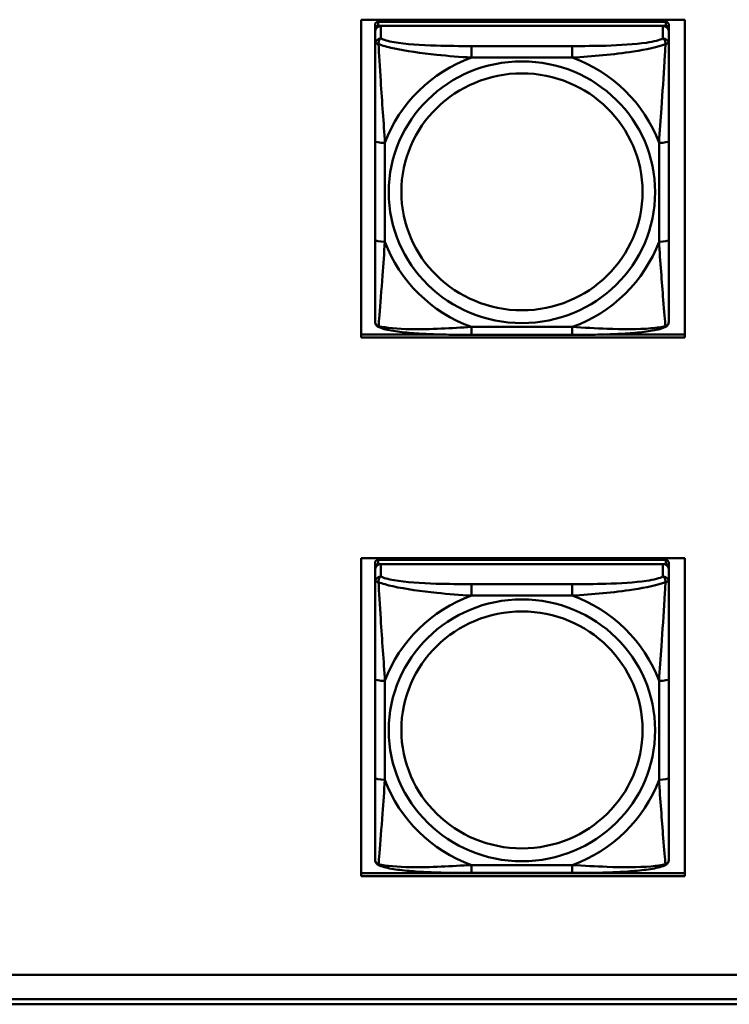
# Model space of a CAD drawing. Header units: inches. Extents: x 0.8 to 72.9, y -7.8 to 49.3.
# Tile 251 of 256: x 57.1 to 58.5, y 16.5 to 18.4. Entities that reach past the tile are written whole.
import ezdxf

# ---------------------------------------------------------------- set-up
doc = ezdxf.new("R2010")
doc.units = ezdxf.units.IN
doc.header["$MEASUREMENT"] = 0
doc.layers.add('Visible Edges(ROSSANSI)', color=7, linetype='Continuous', lineweight=50)
doc.layers.add('Visible Tangent Edges(ROSSANSI)', color=7, linetype='Continuous', lineweight=50)

msp = doc.modelspace()

# ---------------------------------------------------------------- linework, layer by layer
at = {"layer": 'Visible Edges(ROSSANSI)'}
for p, q in [((57.7388, 17.7906), (57.7388, 18.4293)), ((57.7388, 18.4293), (58.3894, 18.4293)), ((57.7668, 18.4191), (57.7668, 18.4109)), ((58.3514, 18.4249), (57.7727, 18.4249)), ((57.7727, 18.4167), (58.3514, 18.4167)), ((58.3455, 18.4167), (57.7786, 18.4167)), ((58.3573, 18.4109), (58.3573, 18.4191)), ((58.3894, 18.4293), (58.3894, 17.7906)), ((57.7668, 18.4051), (57.7668, 18.4109)), ((57.7668, 18.4051), (57.7668, 18.3802)), ((58.3573, 18.4109), (58.3573, 18.4051)), ((58.3573, 18.3802), (58.3573, 18.4051)), ((57.7668, 18.1857), (57.7668, 17.9871)), ((58.3573, 17.9871), (58.3573, 18.1857)), ((57.7388, 17.7967), (57.9033, 17.7967)), ((58.3894, 17.7906), (57.7388, 17.7906)), ((58.1632, 17.7962), (57.9609, 17.7962)), ((58.2208, 17.7967), (58.3894, 17.7967)), ((57.7388, 16.7087), (57.7388, 17.3474)), ((57.7388, 17.3474), (58.3894, 17.3474)), ((57.7668, 17.3382), (57.7668, 17.3299)), ((57.7668, 17.3241), (57.7668, 17.3299)), ((58.3514, 17.344), (57.7727, 17.344)), ((57.7727, 17.3357), (58.3514, 17.3357)), ((58.3455, 17.3357), (57.7786, 17.3357)), ((58.3573, 17.3299), (58.3573, 17.3382)), ((58.3573, 17.3299), (58.3573, 17.3241)), ((58.3894, 17.3474), (58.3894, 16.7087)), ((57.7668, 17.3241), (57.7668, 17.2992)), ((58.3573, 17.2992), (58.3573, 17.3241)), ((57.7668, 17.1048), (57.7668, 16.9061)), ((58.3573, 16.9061), (58.3573, 17.1048)), ((57.7388, 16.7148), (58.3894, 16.7148)), ((58.1632, 16.7152), (57.9609, 16.7152)), ((58.3894, 16.7087), (57.7388, 16.7087)), ((53.5758, 16.5105), (66.2458, 16.5105)), ((66.2836, 16.4618), (53.6258, 16.4618)), ((66.2836, 16.4513), (53.6259, 16.4513))]:
    msp.add_line(p, q, dxfattribs=at)
for centre, major_axis, start_param, end_param in [((57.7727, 18.4191), (-0.00591, 0), 4.712389, 6.283185), ((57.7786, 18.4051), (-0.0118, 0), 4.712389, 6.283185), ((57.7727, 18.4109), (-0.00591, 0), 4.712389, 6.283185), ((58.3455, 18.4051), (0.0118, 0), 0, 1.570796), ((58.3514, 18.4191), (0.00591, 0), 0, 1.570796), ((58.3514, 18.4109), (0.00591, 0), 0, 1.570796), ((57.7727, 17.3382), (-0.00591, 0), 4.712389, 6.283185), ((57.7786, 17.3241), (-0.0118, 0), 4.712389, 6.283185), ((57.7727, 17.3299), (-0.00591, 0), 4.712389, 6.283185), ((58.3455, 17.3241), (0.0118, 0), 0, 1.570796), ((58.3514, 17.3382), (0.00591, 0), 0, 1.570796), ((58.3514, 17.3299), (0.00591, 0), 0, 1.570796)]:
    msp.add_ellipse(centre, major_axis=major_axis, ratio=0.981793, start_param=start_param, end_param=end_param, dxfattribs=at)
for points, knots in [([(57.7668, 18.3802), (57.7668, 18.3711), (57.7668, 18.3558), (57.7668, 18.3387), (57.7668, 18.3122), (57.7668, 18.2819), (57.7668, 18.2525), (57.7668, 18.2301), (57.7668, 18.2077), (57.7668, 18.1857)], [-0.7968224, -0.7968224, -0.7968224, -0.7968224, -0.6514613, -0.6514613, -0.6514613, -0.427691, -0.427691, -0.427691, -0.2569517, -0.2569517, -0.2569517, -0.2569517]), ([(58.3573, 18.1857), (58.3573, 18.2089), (58.3573, 18.2327), (58.3573, 18.2564), (58.3573, 18.2875), (58.3573, 18.3197), (58.3573, 18.3466), (58.3573, 18.3604), (58.3573, 18.3725), (58.3573, 18.3802)], [0.2569537, 0.2569537, 0.2569537, 0.2569537, 0.4371919, 0.4371919, 0.4371919, 0.6739428, 0.6739428, 0.6739428, 0.7963818, 0.7963818, 0.7963818, 0.7963818]), ([(57.7668, 17.9871), (57.7668, 17.9639), (57.7668, 17.9405), (57.7668, 17.9183), (57.7668, 17.8891), (57.7668, 17.8608), (57.7668, 17.842), (57.7668, 17.8322), (57.7668, 17.8254), (57.7668, 17.8236)], [0.2569537, 0.2569537, 0.2569537, 0.2569537, 0.4371919, 0.4371919, 0.4371919, 0.6739428, 0.6739428, 0.6739428, 0.7963818, 0.7963818, 0.7963818, 0.7963818]), ([(58.3573, 17.8236), (58.3573, 17.8257), (58.3573, 17.835), (58.3573, 17.8477), (58.3573, 17.8673), (58.3573, 17.8942), (58.3573, 17.9219), (58.3573, 17.943), (58.3573, 17.9651), (58.3573, 17.9871)], [-0.7968224, -0.7968224, -0.7968224, -0.7968224, -0.6514613, -0.6514613, -0.6514613, -0.427691, -0.427691, -0.427691, -0.2569517, -0.2569517, -0.2569517, -0.2569517]), ([(57.7748, 17.8113), (57.7737, 17.8117), (57.7727, 17.8123), (57.7707, 17.8139), (57.7698, 17.8148), (57.7685, 17.8168), (57.768, 17.8178), (57.7673, 17.8197), (57.7671, 17.8206), (57.7668, 17.8222), (57.7668, 17.8229), (57.7668, 17.8236)], [0.02510739, 0.02510739, 0.02510739, 0.02510739, 0.03073999, 0.03073999, 0.03637259, 0.03637259, 0.0420052, 0.0420052, 0.0476378, 0.0476378, 0.0532704, 0.0532704, 0.0532704, 0.0532704]), ([(58.3493, 17.8113), (58.3503, 17.8117), (58.3514, 17.8123), (58.3534, 17.8139), (58.3543, 17.8148), (58.3556, 17.8168), (58.3561, 17.8178), (58.3568, 17.8197), (58.357, 17.8206), (58.3573, 17.8222), (58.3573, 17.8229), (58.3573, 17.8236)], [0.02510739, 0.02510739, 0.02510739, 0.02510739, 0.03073999, 0.03073999, 0.03637259, 0.03637259, 0.0420052, 0.0420052, 0.0476378, 0.0476378, 0.0532704, 0.0532704, 0.0532704, 0.0532704]), ([(57.9609, 17.7962), (57.9474, 17.7962), (57.9337, 17.7962), (57.9064, 17.7966), (57.8928, 17.7969), (57.866, 17.798), (57.8526, 17.7987), (57.827, 17.8008), (57.8148, 17.8022), (57.7927, 17.8058), (57.7833, 17.8078), (57.7748, 17.8113)], [0.2569517, 0.2569517, 0.2569517, 0.2569517, 0.3597049, 0.3597049, 0.4624581, 0.4624581, 0.5652112, 0.5652112, 0.6679644, 0.6679644, 0.7707176, 0.7707176, 0.7707176, 0.7707176]), ([(58.3493, 17.8113), (58.3408, 17.8078), (58.3314, 17.8058), (58.3093, 17.8022), (58.2971, 17.8008), (58.2714, 17.7987), (58.2581, 17.798), (58.2313, 17.7969), (58.2177, 17.7966), (58.1904, 17.7962), (58.1767, 17.7962), (58.1632, 17.7962)], [-0.7703505, -0.7703505, -0.7703505, -0.7703505, -0.6676711, -0.6676711, -0.5649918, -0.5649918, -0.4623124, -0.4623124, -0.3596331, -0.3596331, -0.2569537, -0.2569537, -0.2569537, -0.2569537]), ([(57.7668, 17.2992), (57.7668, 17.2901), (57.7668, 17.2749), (57.7668, 17.2577), (57.7668, 17.2313), (57.7668, 17.201), (57.7668, 17.1716), (57.7668, 17.1492), (57.7668, 17.1268), (57.7668, 17.1048)], [-0.7968224, -0.7968224, -0.7968224, -0.7968224, -0.6514613, -0.6514613, -0.6514613, -0.427691, -0.427691, -0.427691, -0.2569517, -0.2569517, -0.2569517, -0.2569517]), ([(58.3573, 17.1048), (58.3573, 17.128), (58.3573, 17.1517), (58.3573, 17.1754), (58.3573, 17.2065), (58.3573, 17.2388), (58.3573, 17.2656), (58.3573, 17.2795), (58.3573, 17.2915), (58.3573, 17.2992)], [0.2569537, 0.2569537, 0.2569537, 0.2569537, 0.4371919, 0.4371919, 0.4371919, 0.6739428, 0.6739428, 0.6739428, 0.7963818, 0.7963818, 0.7963818, 0.7963818]), ([(57.7668, 16.9061), (57.7668, 16.8829), (57.7668, 16.8595), (57.7668, 16.8373), (57.7668, 16.8082), (57.7668, 16.7799), (57.7668, 16.761), (57.7668, 16.7513), (57.7668, 16.7444), (57.7668, 16.7426)], [0.2569537, 0.2569537, 0.2569537, 0.2569537, 0.4371919, 0.4371919, 0.4371919, 0.6739428, 0.6739428, 0.6739428, 0.7963818, 0.7963818, 0.7963818, 0.7963818]), ([(58.3573, 16.7426), (58.3573, 16.7448), (58.3573, 16.754), (58.3573, 16.7668), (58.3573, 16.7863), (58.3573, 16.8132), (58.3573, 16.8409), (58.3573, 16.8621), (58.3573, 16.8841), (58.3573, 16.9061)], [-0.7968224, -0.7968224, -0.7968224, -0.7968224, -0.6514613, -0.6514613, -0.6514613, -0.427691, -0.427691, -0.427691, -0.2569517, -0.2569517, -0.2569517, -0.2569517]), ([(57.7748, 16.7303), (57.7737, 16.7308), (57.7727, 16.7314), (57.7707, 16.7329), (57.7698, 16.7339), (57.7685, 16.7358), (57.768, 16.7368), (57.7673, 16.7387), (57.7671, 16.7396), (57.7668, 16.7412), (57.7668, 16.742), (57.7668, 16.7426)], [0.02510739, 0.02510739, 0.02510739, 0.02510739, 0.03073999, 0.03073999, 0.03637259, 0.03637259, 0.0420052, 0.0420052, 0.0476378, 0.0476378, 0.0532704, 0.0532704, 0.0532704, 0.0532704]), ([(58.3493, 16.7303), (58.3503, 16.7308), (58.3514, 16.7314), (58.3534, 16.7329), (58.3543, 16.7339), (58.3556, 16.7358), (58.3561, 16.7368), (58.3568, 16.7387), (58.357, 16.7396), (58.3573, 16.7412), (58.3573, 16.742), (58.3573, 16.7426)], [0.02510739, 0.02510739, 0.02510739, 0.02510739, 0.03073999, 0.03073999, 0.03637259, 0.03637259, 0.0420052, 0.0420052, 0.0476378, 0.0476378, 0.0532704, 0.0532704, 0.0532704, 0.0532704]), ([(57.9609, 16.7152), (57.9474, 16.7152), (57.9337, 16.7153), (57.9064, 16.7156), (57.8928, 16.7159), (57.866, 16.717), (57.8526, 16.7177), (57.827, 16.7199), (57.8148, 16.7212), (57.7927, 16.7248), (57.7833, 16.7268), (57.7748, 16.7303)], [0.2569517, 0.2569517, 0.2569517, 0.2569517, 0.3597049, 0.3597049, 0.4624581, 0.4624581, 0.5652112, 0.5652112, 0.6679644, 0.6679644, 0.7707176, 0.7707176, 0.7707176, 0.7707176]), ([(58.3493, 16.7303), (58.3408, 16.7268), (58.3314, 16.7248), (58.3093, 16.7212), (58.2971, 16.7199), (58.2714, 16.7177), (58.2581, 16.717), (58.2313, 16.7159), (58.2177, 16.7156), (58.1904, 16.7153), (58.1767, 16.7152), (58.1632, 16.7152)], [-0.7703505, -0.7703505, -0.7703505, -0.7703505, -0.6676711, -0.6676711, -0.5649918, -0.5649918, -0.4623124, -0.4623124, -0.3596331, -0.3596331, -0.2569537, -0.2569537, -0.2569537, -0.2569537])]:
    msp.add_open_spline(points, degree=3, knots=knots, dxfattribs=at)
at = {"layer": 'Visible Tangent Edges(ROSSANSI)'}
for p, q in [((57.7727, 18.4167), (57.7727, 18.4249)), ((57.7786, 18.3918), (57.7786, 18.4167)), ((58.3455, 18.4167), (58.3455, 18.3918)), ((58.3514, 18.4249), (58.3514, 18.4167)), ((57.9609, 18.3763), (57.9609, 18.3532)), ((58.1632, 18.3763), (57.9609, 18.3763)), ((58.1632, 18.3763), (58.1632, 18.3532)), ((57.9609, 18.3532), (58.1632, 18.3532)), ((57.7865, 17.9834), (57.7865, 18.182)), ((58.3376, 18.182), (58.3376, 17.9834)), ((58.1632, 17.8121), (57.9609, 17.8121)), ((57.9609, 17.7962), (57.9609, 17.8121)), ((58.1632, 17.7962), (58.1632, 17.8121)), ((57.7727, 17.3357), (57.7727, 17.344)), ((57.7786, 17.3108), (57.7786, 17.3357)), ((58.3455, 17.3357), (58.3455, 17.3108)), ((58.3514, 17.344), (58.3514, 17.3357)), ((57.9609, 17.2954), (57.9609, 17.2723)), ((58.1632, 17.2954), (57.9609, 17.2954)), ((58.1632, 17.2954), (58.1632, 17.2723)), ((57.9609, 17.2723), (58.1632, 17.2723)), ((57.7865, 16.9024), (57.7865, 17.101)), ((58.3376, 17.101), (58.3376, 16.9024)), ((58.1632, 16.7311), (57.9609, 16.7311)), ((57.9609, 16.7152), (57.9609, 16.7311)), ((58.1632, 16.7152), (58.1632, 16.7311))]:
    msp.add_line(p, q, dxfattribs=at)
for centre, major_axis, ratio, start_param, end_param in [((57.7786, 18.3802), (-0.0118, 0), 0.981793, 4.712389, 6.283185), ((58.3455, 18.3802), (0.0118, 0), 0.981793, 0, 1.570796), ((58.062, 18.0827), (-0.2936, 0), 0.981793, 5.064156, 5.931419), ((58.062, 18.0827), (0.2936, 0), 0.981793, 0.351767, 1.21903), ((57.7865, 18.1857), (-0.0197, 0), 0.189952, 0, 1.570796), ((58.3376, 18.1857), (0.0197, 0), 0.189952, 4.712389, 6.283185), ((57.7865, 17.9871), (-0.0197, 0), 0.189952, 0, 1.570796), ((58.062, 18.0827), (-0.2936, 0), 0.981793, 0.351767, 1.21903), ((58.062, 18.0827), (0.2936, 0), 0.981793, 5.064156, 5.931419), ((58.3376, 17.9871), (0.0197, 0), 0.189952, 4.712389, 6.283185), ((57.7786, 17.2992), (-0.0118, 0), 0.981793, 4.712389, 6.283185), ((58.3455, 17.2992), (0.0118, 0), 0.981793, 0, 1.570796), ((58.062, 17.0017), (-0.2936, 0), 0.981793, 5.064156, 5.931419), ((58.062, 17.0017), (0.2936, 0), 0.981793, 0.351767, 1.21903), ((57.7865, 17.1048), (-0.0197, 0), 0.189952, 0, 1.570796), ((58.3376, 17.1048), (0.0197, 0), 0.189952, 4.712389, 6.283185), ((57.7865, 16.9061), (-0.0197, 0), 0.189952, 0, 1.570796), ((58.062, 17.0017), (-0.2936, 0), 0.981793, 0.351767, 1.21903), ((58.062, 17.0017), (0.2936, 0), 0.981793, 5.064156, 5.931419), ((58.3376, 16.9061), (0.0197, 0), 0.189952, 4.712389, 6.283185)]:
    msp.add_ellipse(centre, major_axis=major_axis, ratio=ratio, start_param=start_param, end_param=end_param, dxfattribs=at)
for centre, major_axis in [((58.062, 18.0827), (-0.2678, 0)), ((58.062, 18.0835), (-0.2424, 0)), ((58.062, 17.0017), (-0.2678, 0)), ((58.062, 17.0025), (-0.2424, 0))]:
    msp.add_ellipse(centre, major_axis=major_axis, ratio=0.981793, dxfattribs=at)
for points, knots in [([(57.7668, 18.3802), (57.7668, 18.3804), (57.7668, 18.3807), (57.7671, 18.381), (57.7673, 18.3811), (57.7677, 18.3813), (57.7678, 18.3813), (57.7681, 18.3814), (57.7683, 18.3814), (57.7687, 18.3814), (57.769, 18.3814), (57.7699, 18.3813), (57.7706, 18.3812), (57.772, 18.3808), (57.7728, 18.3806), (57.7736, 18.3803)], [-0.0532704, -0.0532704, -0.0532704, -0.0532704, -0.04377373, -0.04377373, -0.03521335, -0.03521335, -0.02986312, -0.02986312, -0.02651922, -0.02651922, -0.01983142, -0.01983142, -0.00913095, -0.00913095, 0.00023197, 0.00023197, 0.00023197, 0.00023197]), ([(57.7736, 18.3803), (57.7736, 18.3814), (57.7737, 18.3824), (57.7739, 18.3844), (57.7741, 18.3854), (57.7745, 18.3868), (57.7747, 18.3873), (57.7751, 18.388), (57.7752, 18.3883), (57.7755, 18.3888), (57.7757, 18.3892), (57.7763, 18.39), (57.7767, 18.3904), (57.7775, 18.3912), (57.778, 18.3915), (57.7786, 18.3918)], [-0.00023197, -0.00023197, -0.00023197, -0.00023197, 0.00913095, 0.00913095, 0.01983142, 0.01983142, 0.02651922, 0.02651922, 0.02986312, 0.02986312, 0.03521335, 0.03521335, 0.04377373, 0.04377373, 0.0532704, 0.0532704, 0.0532704, 0.0532704]), ([(57.7736, 18.3803), (57.7813, 18.3773), (57.7913, 18.3744), (57.8283, 18.3663), (57.86, 18.362), (57.9143, 18.3564), (57.9375, 18.3546), (57.9609, 18.3532)], [-0.7478145, -0.7478145, -0.7478145, -0.7478145, -0.6493253, -0.6493253, -0.427691, -0.427691, -0.2569537, -0.2569537, -0.2569537, -0.2569537]), ([(57.7865, 18.182), (57.7841, 18.2217), (57.7808, 18.2638), (57.7762, 18.3338), (57.7745, 18.3613), (57.7736, 18.3803)], [0.2569517, 0.2569517, 0.2569517, 0.2569517, 0.5559983, 0.5559983, 0.7482818, 0.7482818, 0.7482818, 0.7482818]), ([(57.9609, 18.3763), (57.9372, 18.3763), (57.9132, 18.3765), (57.8899, 18.3772), (57.8592, 18.3782), (57.8283, 18.3802), (57.8051, 18.3842), (57.7931, 18.3862), (57.7834, 18.3888), (57.7786, 18.3918)], [0.2569537, 0.2569537, 0.2569537, 0.2569537, 0.4371919, 0.4371919, 0.4371919, 0.6739428, 0.6739428, 0.6739428, 0.7963818, 0.7963818, 0.7963818, 0.7963818]), ([(58.3455, 18.3918), (58.3398, 18.3883), (58.3273, 18.3853), (58.3121, 18.3831), (58.2886, 18.3797), (58.2595, 18.378), (58.2304, 18.3771), (58.2083, 18.3765), (58.1856, 18.3763), (58.1632, 18.3763)], [-0.7968224, -0.7968224, -0.7968224, -0.7968224, -0.6514613, -0.6514613, -0.6514613, -0.427691, -0.427691, -0.427691, -0.2569517, -0.2569517, -0.2569517, -0.2569517]), ([(58.1632, 18.3532), (58.2037, 18.3556), (58.246, 18.3593), (58.3117, 18.3694), (58.3361, 18.3745), (58.3505, 18.3803)], [0.2569517, 0.2569517, 0.2569517, 0.2569517, 0.5559983, 0.5559983, 0.7482818, 0.7482818, 0.7482818, 0.7482818]), ([(58.3505, 18.3803), (58.35, 18.3703), (58.3493, 18.3582), (58.3469, 18.3161), (58.3446, 18.2829), (58.3407, 18.2279), (58.339, 18.2049), (58.3376, 18.182)], [-0.7478145, -0.7478145, -0.7478145, -0.7478145, -0.6493253, -0.6493253, -0.427691, -0.427691, -0.2569537, -0.2569537, -0.2569537, -0.2569537]), ([(58.3455, 18.3918), (58.346, 18.3915), (58.3465, 18.3912), (58.3474, 18.3904), (58.3478, 18.39), (58.3484, 18.3892), (58.3486, 18.3888), (58.3489, 18.3883), (58.349, 18.388), (58.3494, 18.3873), (58.3496, 18.3868), (58.35, 18.3854), (58.3502, 18.3844), (58.3504, 18.3824), (58.3505, 18.3814), (58.3505, 18.3803)], [-0.0532704, -0.0532704, -0.0532704, -0.0532704, -0.04377373, -0.04377373, -0.03521335, -0.03521335, -0.02986312, -0.02986312, -0.02651922, -0.02651922, -0.01983142, -0.01983142, -0.00913095, -0.00913095, 0.00023197, 0.00023197, 0.00023197, 0.00023197]), ([(58.3505, 18.3803), (58.3513, 18.3806), (58.3521, 18.3808), (58.3535, 18.3812), (58.3542, 18.3813), (58.3551, 18.3814), (58.3554, 18.3814), (58.3558, 18.3814), (58.356, 18.3814), (58.3563, 18.3813), (58.3564, 18.3813), (58.3568, 18.3811), (58.357, 18.381), (58.3573, 18.3807), (58.3573, 18.3804), (58.3573, 18.3802)], [-0.00023197, -0.00023197, -0.00023197, -0.00023197, 0.00913095, 0.00913095, 0.01983142, 0.01983142, 0.02651922, 0.02651922, 0.02986312, 0.02986312, 0.03521335, 0.03521335, 0.04377373, 0.04377373, 0.0532704, 0.0532704, 0.0532704, 0.0532704]), ([(57.7736, 17.8139), (57.7741, 17.819), (57.7748, 17.8266), (57.7772, 17.8572), (57.7795, 17.8863), (57.7834, 17.9378), (57.785, 17.9604), (57.7865, 17.9834)], [-0.7478145, -0.7478145, -0.7478145, -0.7478145, -0.6493253, -0.6493253, -0.427691, -0.427691, -0.2569537, -0.2569537, -0.2569537, -0.2569537]), ([(58.3376, 17.9834), (58.34, 17.9436), (58.3433, 17.9025), (58.3479, 17.8436), (58.3496, 17.8231), (58.3505, 17.8139)], [0.2569517, 0.2569517, 0.2569517, 0.2569517, 0.5559983, 0.5559983, 0.7482818, 0.7482818, 0.7482818, 0.7482818]), ([(57.7736, 17.8139), (57.7728, 17.8142), (57.772, 17.8145), (57.7706, 17.8153), (57.7699, 17.8159), (57.769, 17.8168), (57.7687, 17.8172), (57.7683, 17.8178), (57.7681, 17.8181), (57.7678, 17.8186), (57.7677, 17.819), (57.7673, 17.82), (57.7671, 17.8206), (57.7668, 17.822), (57.7668, 17.8228), (57.7668, 17.8236)], [-0.00023197, -0.00023197, -0.00023197, -0.00023197, 0.00913095, 0.00913095, 0.01983142, 0.01983142, 0.02651922, 0.02651922, 0.02986312, 0.02986312, 0.03521335, 0.03521335, 0.04377373, 0.04377373, 0.0532704, 0.0532704, 0.0532704, 0.0532704]), ([(58.3573, 17.8236), (58.3573, 17.8228), (58.3573, 17.822), (58.357, 17.8206), (58.3568, 17.82), (58.3564, 17.819), (58.3563, 17.8186), (58.356, 17.8181), (58.3558, 17.8178), (58.3554, 17.8172), (58.3551, 17.8168), (58.3542, 17.8159), (58.3535, 17.8153), (58.3521, 17.8145), (58.3513, 17.8142), (58.3505, 17.8139)], [-0.0532704, -0.0532704, -0.0532704, -0.0532704, -0.04377373, -0.04377373, -0.03521335, -0.03521335, -0.02986312, -0.02986312, -0.02651922, -0.02651922, -0.01983142, -0.01983142, -0.00913095, -0.00913095, 0.00023197, 0.00023197, 0.00023197, 0.00023197]), ([(57.7748, 17.8113), (57.7746, 17.8113), (57.7745, 17.8114), (57.7741, 17.8118), (57.7739, 17.8121), (57.7737, 17.8129), (57.7736, 17.8134), (57.7736, 17.8139)], [-0.02510739, -0.02510739, -0.02510739, -0.02510739, -0.01983142, -0.01983142, -0.00913095, -0.00913095, 0.00023197, 0.00023197, 0.00023197, 0.00023197]), ([(57.9609, 17.8121), (57.9204, 17.8097), (57.8781, 17.807), (57.8124, 17.808), (57.788, 17.8099), (57.7736, 17.8139)], [0.2569517, 0.2569517, 0.2569517, 0.2569517, 0.5559983, 0.5559983, 0.7482818, 0.7482818, 0.7482818, 0.7482818]), ([(58.3505, 17.8139), (58.3428, 17.8119), (58.3328, 17.8103), (58.2958, 17.807), (58.264, 17.8072), (58.2098, 17.8093), (58.1866, 17.8107), (58.1632, 17.8121)], [-0.7478145, -0.7478145, -0.7478145, -0.7478145, -0.6493253, -0.6493253, -0.427691, -0.427691, -0.2569537, -0.2569537, -0.2569537, -0.2569537]), ([(58.3505, 17.8139), (58.3505, 17.8134), (58.3504, 17.8129), (58.3502, 17.8121), (58.35, 17.8118), (58.3496, 17.8114), (58.3494, 17.8113), (58.3493, 17.8113)], [-0.00023197, -0.00023197, -0.00023197, -0.00023197, 0.00913095, 0.00913095, 0.01983142, 0.01983142, 0.02510739, 0.02510739, 0.02510739, 0.02510739]), ([(57.7736, 17.2993), (57.7736, 17.3004), (57.7737, 17.3014), (57.7739, 17.3035), (57.7741, 17.3044), (57.7745, 17.3059), (57.7747, 17.3064), (57.7751, 17.3071), (57.7752, 17.3073), (57.7755, 17.3079), (57.7757, 17.3082), (57.7763, 17.309), (57.7767, 17.3094), (57.7775, 17.3102), (57.778, 17.3106), (57.7786, 17.3108)], [-0.00023197, -0.00023197, -0.00023197, -0.00023197, 0.00913095, 0.00913095, 0.01983142, 0.01983142, 0.02651922, 0.02651922, 0.02986312, 0.02986312, 0.03521335, 0.03521335, 0.04377373, 0.04377373, 0.0532704, 0.0532704, 0.0532704, 0.0532704]), ([(57.9609, 17.2954), (57.9372, 17.2954), (57.9132, 17.2955), (57.8899, 17.2963), (57.8592, 17.2972), (57.8283, 17.2992), (57.8051, 17.3032), (57.7931, 17.3053), (57.7834, 17.3079), (57.7786, 17.3108)], [0.2569537, 0.2569537, 0.2569537, 0.2569537, 0.4371919, 0.4371919, 0.4371919, 0.6739428, 0.6739428, 0.6739428, 0.7963818, 0.7963818, 0.7963818, 0.7963818]), ([(58.3455, 17.3108), (58.3398, 17.3074), (58.3273, 17.3043), (58.3121, 17.3021), (58.2886, 17.2987), (58.2595, 17.297), (58.2304, 17.2962), (58.2083, 17.2955), (58.1856, 17.2954), (58.1632, 17.2954)], [-0.7968224, -0.7968224, -0.7968224, -0.7968224, -0.6514613, -0.6514613, -0.6514613, -0.427691, -0.427691, -0.427691, -0.2569517, -0.2569517, -0.2569517, -0.2569517]), ([(58.3455, 17.3108), (58.346, 17.3106), (58.3465, 17.3102), (58.3474, 17.3094), (58.3478, 17.309), (58.3484, 17.3082), (58.3486, 17.3079), (58.3489, 17.3073), (58.349, 17.3071), (58.3494, 17.3064), (58.3496, 17.3059), (58.35, 17.3044), (58.3502, 17.3035), (58.3504, 17.3014), (58.3505, 17.3004), (58.3505, 17.2993)], [-0.0532704, -0.0532704, -0.0532704, -0.0532704, -0.04377373, -0.04377373, -0.03521335, -0.03521335, -0.02986312, -0.02986312, -0.02651922, -0.02651922, -0.01983142, -0.01983142, -0.00913095, -0.00913095, 0.00023197, 0.00023197, 0.00023197, 0.00023197]), ([(57.7668, 17.2992), (57.7668, 17.2995), (57.7668, 17.2997), (57.7671, 17.3), (57.7673, 17.3002), (57.7677, 17.3003), (57.7678, 17.3004), (57.7681, 17.3004), (57.7683, 17.3004), (57.7687, 17.3004), (57.769, 17.3004), (57.7699, 17.3003), (57.7706, 17.3002), (57.772, 17.2998), (57.7728, 17.2996), (57.7736, 17.2993)], [-0.0532704, -0.0532704, -0.0532704, -0.0532704, -0.04377373, -0.04377373, -0.03521335, -0.03521335, -0.02986312, -0.02986312, -0.02651922, -0.02651922, -0.01983142, -0.01983142, -0.00913095, -0.00913095, 0.00023197, 0.00023197, 0.00023197, 0.00023197]), ([(57.7736, 17.2993), (57.7813, 17.2964), (57.7913, 17.2935), (57.8283, 17.2853), (57.86, 17.2811), (57.9143, 17.2755), (57.9375, 17.2736), (57.9609, 17.2723)], [-0.7478145, -0.7478145, -0.7478145, -0.7478145, -0.6493253, -0.6493253, -0.427691, -0.427691, -0.2569537, -0.2569537, -0.2569537, -0.2569537]), ([(57.7865, 17.101), (57.7841, 17.1407), (57.7808, 17.1829), (57.7762, 17.2529), (57.7745, 17.2803), (57.7736, 17.2993)], [0.2569517, 0.2569517, 0.2569517, 0.2569517, 0.5559983, 0.5559983, 0.7482818, 0.7482818, 0.7482818, 0.7482818]), ([(58.1632, 17.2723), (58.2037, 17.2746), (58.246, 17.2784), (58.3117, 17.2885), (58.3361, 17.2935), (58.3505, 17.2993)], [0.2569517, 0.2569517, 0.2569517, 0.2569517, 0.5559983, 0.5559983, 0.7482818, 0.7482818, 0.7482818, 0.7482818]), ([(58.3505, 17.2993), (58.35, 17.2893), (58.3493, 17.2773), (58.3469, 17.2352), (58.3446, 17.202), (58.3407, 17.147), (58.339, 17.1239), (58.3376, 17.101)], [-0.7478145, -0.7478145, -0.7478145, -0.7478145, -0.6493253, -0.6493253, -0.427691, -0.427691, -0.2569537, -0.2569537, -0.2569537, -0.2569537]), ([(58.3505, 17.2993), (58.3513, 17.2996), (58.3521, 17.2998), (58.3535, 17.3002), (58.3542, 17.3003), (58.3551, 17.3004), (58.3554, 17.3004), (58.3558, 17.3004), (58.356, 17.3004), (58.3563, 17.3004), (58.3564, 17.3003), (58.3568, 17.3002), (58.357, 17.3), (58.3573, 17.2997), (58.3573, 17.2995), (58.3573, 17.2992)], [-0.00023197, -0.00023197, -0.00023197, -0.00023197, 0.00913095, 0.00913095, 0.01983142, 0.01983142, 0.02651922, 0.02651922, 0.02986312, 0.02986312, 0.03521335, 0.03521335, 0.04377373, 0.04377373, 0.0532704, 0.0532704, 0.0532704, 0.0532704]), ([(57.7736, 16.733), (57.7741, 16.738), (57.7748, 16.7456), (57.7772, 16.7762), (57.7795, 16.8053), (57.7834, 16.8568), (57.785, 16.8794), (57.7865, 16.9024)], [-0.7478145, -0.7478145, -0.7478145, -0.7478145, -0.6493253, -0.6493253, -0.427691, -0.427691, -0.2569537, -0.2569537, -0.2569537, -0.2569537]), ([(58.3376, 16.9024), (58.34, 16.8626), (58.3433, 16.8216), (58.3479, 16.7627), (58.3496, 16.7422), (58.3505, 16.733)], [0.2569517, 0.2569517, 0.2569517, 0.2569517, 0.5559983, 0.5559983, 0.7482818, 0.7482818, 0.7482818, 0.7482818]), ([(57.7736, 16.733), (57.7728, 16.7332), (57.772, 16.7336), (57.7706, 16.7344), (57.7699, 16.7349), (57.769, 16.7359), (57.7687, 16.7363), (57.7683, 16.7369), (57.7681, 16.7371), (57.7678, 16.7377), (57.7677, 16.738), (57.7673, 16.739), (57.7671, 16.7397), (57.7668, 16.7411), (57.7668, 16.7418), (57.7668, 16.7426)], [-0.00023197, -0.00023197, -0.00023197, -0.00023197, 0.00913095, 0.00913095, 0.01983142, 0.01983142, 0.02651922, 0.02651922, 0.02986312, 0.02986312, 0.03521335, 0.03521335, 0.04377373, 0.04377373, 0.0532704, 0.0532704, 0.0532704, 0.0532704]), ([(58.3573, 16.7426), (58.3573, 16.7418), (58.3573, 16.7411), (58.357, 16.7397), (58.3568, 16.739), (58.3564, 16.738), (58.3563, 16.7377), (58.356, 16.7371), (58.3558, 16.7369), (58.3554, 16.7363), (58.3551, 16.7359), (58.3542, 16.7349), (58.3535, 16.7344), (58.3521, 16.7336), (58.3513, 16.7332), (58.3505, 16.733)], [-0.0532704, -0.0532704, -0.0532704, -0.0532704, -0.04377373, -0.04377373, -0.03521335, -0.03521335, -0.02986312, -0.02986312, -0.02651922, -0.02651922, -0.01983142, -0.01983142, -0.00913095, -0.00913095, 0.00023197, 0.00023197, 0.00023197, 0.00023197]), ([(57.7748, 16.7303), (57.7746, 16.7304), (57.7745, 16.7305), (57.7741, 16.7308), (57.7739, 16.7311), (57.7737, 16.732), (57.7736, 16.7324), (57.7736, 16.733)], [-0.02510739, -0.02510739, -0.02510739, -0.02510739, -0.01983142, -0.01983142, -0.00913095, -0.00913095, 0.00023197, 0.00023197, 0.00023197, 0.00023197]), ([(57.9609, 16.7311), (57.9204, 16.7288), (57.8781, 16.7261), (57.8124, 16.7271), (57.788, 16.729), (57.7736, 16.733)], [0.2569517, 0.2569517, 0.2569517, 0.2569517, 0.5559983, 0.5559983, 0.7482818, 0.7482818, 0.7482818, 0.7482818]), ([(58.3505, 16.733), (58.3428, 16.731), (58.3328, 16.7294), (58.2958, 16.7261), (58.264, 16.7263), (58.2098, 16.7283), (58.1866, 16.7297), (58.1632, 16.7311)], [-0.7478145, -0.7478145, -0.7478145, -0.7478145, -0.6493253, -0.6493253, -0.427691, -0.427691, -0.2569537, -0.2569537, -0.2569537, -0.2569537]), ([(58.3505, 16.733), (58.3505, 16.7324), (58.3504, 16.732), (58.3502, 16.7311), (58.35, 16.7308), (58.3496, 16.7305), (58.3494, 16.7304), (58.3493, 16.7303)], [-0.00023197, -0.00023197, -0.00023197, -0.00023197, 0.00913095, 0.00913095, 0.01983142, 0.01983142, 0.02510739, 0.02510739, 0.02510739, 0.02510739])]:
    msp.add_open_spline(points, degree=3, knots=knots, dxfattribs=at)

doc.saveas('drawing.dxf')
